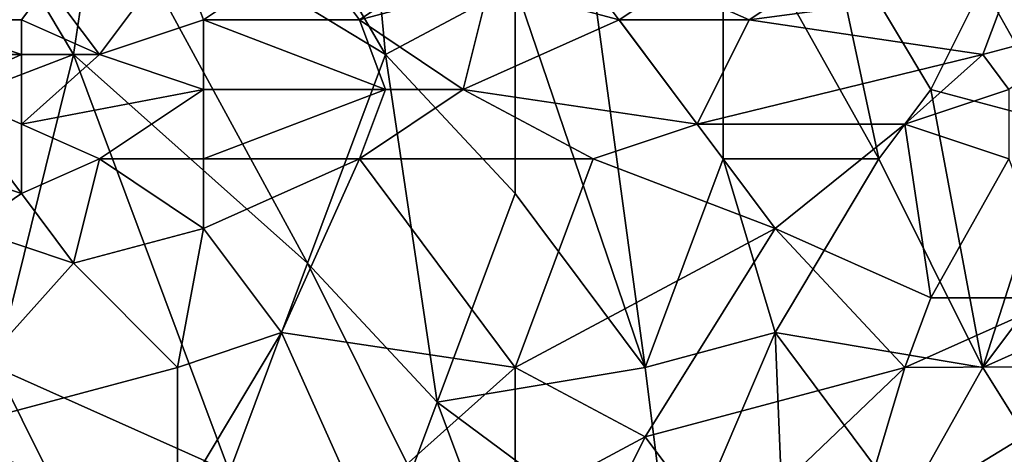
# Model space of a CAD drawing. Extents: x -0.3 to 0.3, y -0.266 to 0.266.
# Tile 181 of 256: x -0.111 to -0.061, y 0.128 to 0.15. Entities that reach past the tile are written whole.
import ezdxf

# ---------------------------------------------------------------- set-up
doc = ezdxf.new("R2010")
doc.units = 0

msp = doc.modelspace()

# ---------------------------------------------------------------- linework, layer by layer
for points in [[(-0.185174, 0.170429, 0.584312), (-0.148952, 0.135016, 0.684081), (-0.071389, 0.057435, 0.659767)], [(-0.185174, 0.170429, 0.584312), (-0.071389, 0.057435, 0.659767), (-0.083124, 0.068952, 0.639939)], [(-0.185174, 0.170429, 0.584312), (-0.083124, 0.068952, 0.639939), (-0.085112, 0.070919, 0.637953)], [(-0.185174, 0.170429, 0.584312), (-0.085112, 0.070919, 0.637953), (-0.087059, 0.072845, 0.635977)], [(-0.185174, 0.170429, 0.584312), (-0.087059, 0.072845, 0.635977), (-0.088964, 0.07473, 0.634012)], [(-0.185174, 0.170429, 0.584312), (-0.088964, 0.07473, 0.634012), (-0.090829, 0.076574, 0.63206)], [(-0.185174, 0.170429, 0.584312), (-0.090829, 0.076574, 0.63206), (-0.092655, 0.078379, 0.630117)], [(-0.185174, 0.170429, 0.584312), (-0.092655, 0.078379, 0.630117), (-0.094442, 0.080147, 0.628184)], [(-0.185174, 0.170429, 0.584312), (-0.094442, 0.080147, 0.628184), (-0.096295, 0.081978, 0.626145)], [(-0.185174, 0.170429, 0.584312), (-0.096295, 0.081978, 0.626145), (-0.105174, 0.09075, 0.615906)], [(-0.185174, 0.170429, 0.584312), (-0.105174, 0.09075, 0.615906), (-0.111024, 0.096522, 0.608537)], [(-0.185174, 0.170429, 0.584312), (-0.111024, 0.096522, 0.608537), (-0.116305, 0.101728, 0.601386)], [(-0.108311, 0.148046, 0.766607), (-0.10699, 0.156891, 0.76643), (-0.118882, 0.165736, 0.767699)], [(-0.117561, 0.144508, 0.767672), (-0.108311, 0.148046, 0.766607), (-0.118882, 0.165736, 0.767699)], [(-0.092454, 0.148046, 0.764719), (-0.101704, 0.163967, 0.765752), (-0.10699, 0.156891, 0.76643)], [(-0.092454, 0.148046, 0.764719), (-0.093776, 0.162198, 0.764771), (-0.101704, 0.163967, 0.765752)], [(-0.092454, 0.148046, 0.764719), (-0.085847, 0.151584, 0.763808), (-0.093776, 0.162198, 0.764771)], [(-0.108311, 0.148046, 0.766607), (-0.096419, 0.137432, 0.765251), (-0.10699, 0.156891, 0.76643)], [(-0.096419, 0.137432, 0.765251), (-0.092454, 0.148046, 0.764719), (-0.10699, 0.156891, 0.76643)], [(-0.075276, 0.142739, 0.762396), (-0.075276, 0.156891, 0.762133), (-0.081883, 0.151584, 0.763237)], [(-0.075276, 0.156891, 0.762133), (-0.067348, 0.142739, 0.761262), (-0.06999, 0.155122, 0.761334)], [(-0.075276, 0.142739, 0.762396), (-0.067348, 0.142739, 0.761262), (-0.075276, 0.156891, 0.762133)], [(-0.093776, 0.149815, 0.712527), (-0.096419, 0.153353, 0.712289), (-0.085847, 0.155122, 0.711963)], [(-0.093776, 0.149815, 0.712527), (-0.085847, 0.155122, 0.711963), (-0.087169, 0.151584, 0.712321)], [(-0.064705, 0.146277, 0.760808), (-0.062062, 0.151584, 0.760233), (-0.06999, 0.155122, 0.761334)], [(-0.064705, 0.146277, 0.760808), (-0.06999, 0.155122, 0.761334), (-0.067348, 0.142739, 0.761262)], [(-0.058098, 0.144508, 0.759952), (-0.058098, 0.155122, 0.759465), (-0.062062, 0.151584, 0.760233)], [(-0.11624, 0.149815, 0.712061), (-0.113597, 0.153353, 0.71166), (-0.109633, 0.151584, 0.712284)], [(-0.10699, 0.148046, 0.712685), (-0.109633, 0.151584, 0.712284), (-0.103026, 0.153353, 0.712284)], [(-0.10699, 0.148046, 0.712685), (-0.103026, 0.153353, 0.712284), (-0.101704, 0.149815, 0.712635)], [(-0.101704, 0.149815, 0.712635), (-0.103026, 0.153353, 0.712284), (-0.096419, 0.153353, 0.712289)], [(-0.101704, 0.149815, 0.712635), (-0.096419, 0.153353, 0.712289), (-0.093776, 0.149815, 0.712527)], [(-0.109633, 0.151584, 0.712284), (-0.110954, 0.149815, 0.712439), (-0.11624, 0.149815, 0.712061)], [(-0.110954, 0.149815, 0.712439), (-0.109633, 0.151584, 0.712284), (-0.10699, 0.148046, 0.712685)], [(-0.093776, 0.149815, 0.712527), (-0.087169, 0.151584, 0.712321), (-0.08849, 0.146277, 0.71239)], [(-0.092454, 0.148046, 0.764719), (-0.085847, 0.14097, 0.763895), (-0.085847, 0.151584, 0.763808)], [(-0.08849, 0.146277, 0.71239), (-0.087169, 0.151584, 0.712321), (-0.080562, 0.149815, 0.712274)], [(-0.080562, 0.149815, 0.712274), (-0.087169, 0.151584, 0.712321), (-0.077919, 0.151584, 0.712178)], [(-0.07924, 0.132125, 0.763074), (-0.081883, 0.151584, 0.763237), (-0.085847, 0.151584, 0.763808)], [(-0.085847, 0.14097, 0.763895), (-0.07924, 0.132125, 0.763074), (-0.085847, 0.151584, 0.763808)], [(-0.07924, 0.132125, 0.763074), (-0.075276, 0.142739, 0.762396), (-0.081883, 0.151584, 0.763237)], [(-0.080562, 0.149815, 0.712274), (-0.077919, 0.151584, 0.712178), (-0.073955, 0.149815, 0.712142)], [(-0.073955, 0.149815, 0.712142), (-0.077919, 0.151584, 0.712178), (-0.071312, 0.151584, 0.71207)], [(-0.060741, 0.151584, 0.711885), (-0.073955, 0.149815, 0.712142), (-0.071312, 0.151584, 0.71207)], [(-0.073955, 0.149815, 0.712142), (-0.060741, 0.151584, 0.711885), (-0.062062, 0.148046, 0.711846)], [(-0.064705, 0.146277, 0.760808), (-0.058098, 0.144508, 0.759952), (-0.062062, 0.151584, 0.760233)], [(-0.062062, 0.148046, 0.711846), (-0.060741, 0.151584, 0.711885), (-0.055455, 0.149815, 0.711787)], [(-0.11624, 0.148046, 0.712285), (-0.11624, 0.149815, 0.712061), (-0.110954, 0.148046, 0.712593)], [(-0.110954, 0.148046, 0.712593), (-0.11624, 0.149815, 0.712061), (-0.110954, 0.149815, 0.712439)], [(-0.110954, 0.148046, 0.712593), (-0.110954, 0.149815, 0.712439), (-0.10699, 0.148046, 0.712685)], [(-0.101704, 0.146277, 0.712701), (-0.10699, 0.148046, 0.712685), (-0.101704, 0.149815, 0.712635)], [(-0.092454, 0.146277, 0.712498), (-0.101704, 0.149815, 0.712635), (-0.093776, 0.149815, 0.712527)], [(-0.101704, 0.146277, 0.712701), (-0.101704, 0.149815, 0.712635), (-0.092454, 0.146277, 0.712498)], [(-0.092454, 0.146277, 0.712498), (-0.093776, 0.149815, 0.712527), (-0.08849, 0.146277, 0.71239)], [(-0.076598, 0.144508, 0.712022), (-0.08849, 0.146277, 0.71239), (-0.080562, 0.149815, 0.712274)], [(-0.076598, 0.144508, 0.712022), (-0.080562, 0.149815, 0.712274), (-0.073955, 0.149815, 0.712142)], [(-0.076598, 0.144508, 0.712022), (-0.073955, 0.149815, 0.712142), (-0.062062, 0.148046, 0.711846)], [(-0.062062, 0.148046, 0.711846), (-0.055455, 0.149815, 0.711787), (-0.060741, 0.146277, 0.71173)], [(-0.112275, 0.132125, 0.767087), (-0.108311, 0.148046, 0.766607), (-0.117561, 0.144508, 0.767672)], [(-0.114918, 0.146277, 0.712534), (-0.11624, 0.148046, 0.712285), (-0.110954, 0.148046, 0.712593)], [(-0.110954, 0.144508, 0.71271), (-0.114918, 0.146277, 0.712534), (-0.110954, 0.148046, 0.712593)], [(-0.112275, 0.132125, 0.767087), (-0.100383, 0.126818, 0.765731), (-0.108311, 0.148046, 0.766607)], [(-0.110954, 0.144508, 0.71271), (-0.10699, 0.148046, 0.712685), (-0.101704, 0.146277, 0.712701)], [(-0.110954, 0.144508, 0.71271), (-0.110954, 0.148046, 0.712593), (-0.10699, 0.148046, 0.712685)], [(-0.100383, 0.126818, 0.765731), (-0.096419, 0.137432, 0.765251), (-0.108311, 0.148046, 0.766607)], [(-0.096419, 0.137432, 0.765251), (-0.089812, 0.130356, 0.76446), (-0.092454, 0.148046, 0.764719)], [(-0.089812, 0.130356, 0.76446), (-0.085847, 0.14097, 0.763895), (-0.092454, 0.148046, 0.764719)], [(-0.076598, 0.144508, 0.712022), (-0.062062, 0.148046, 0.711846), (-0.066026, 0.144508, 0.711759)], [(-0.066026, 0.144508, 0.711759), (-0.062062, 0.148046, 0.711846), (-0.060741, 0.146277, 0.71173)], [(-0.11624, 0.142739, 0.712576), (-0.114918, 0.146277, 0.712534), (-0.110954, 0.14097, 0.712609)], [(-0.110954, 0.14097, 0.712609), (-0.114918, 0.146277, 0.712534), (-0.110954, 0.144508, 0.71271)], [(-0.10699, 0.142739, 0.712666), (-0.110954, 0.144508, 0.71271), (-0.101704, 0.146277, 0.712701)], [(-0.10699, 0.142739, 0.712666), (-0.101704, 0.146277, 0.712701), (-0.101704, 0.142739, 0.712581)], [(-0.101704, 0.142739, 0.712581), (-0.101704, 0.146277, 0.712701), (-0.092454, 0.146277, 0.712498)], [(-0.093776, 0.142739, 0.71237), (-0.101704, 0.142739, 0.712581), (-0.092454, 0.146277, 0.712498)], [(-0.093776, 0.142739, 0.71237), (-0.092454, 0.146277, 0.712498), (-0.08849, 0.146277, 0.71239)], [(-0.093776, 0.142739, 0.71237), (-0.08849, 0.146277, 0.71239), (-0.081883, 0.142739, 0.712036)], [(-0.081883, 0.142739, 0.712036), (-0.08849, 0.146277, 0.71239), (-0.076598, 0.144508, 0.712022)], [(-0.067348, 0.142739, 0.761262), (-0.062062, 0.132125, 0.760818), (-0.064705, 0.146277, 0.760808)], [(-0.066026, 0.144508, 0.711759), (-0.060741, 0.146277, 0.71173), (-0.060741, 0.142739, 0.711498)], [(-0.062062, 0.132125, 0.760818), (-0.058098, 0.144508, 0.759952), (-0.064705, 0.146277, 0.760808)], [(-0.110954, 0.14097, 0.712609), (-0.110954, 0.144508, 0.71271), (-0.10699, 0.142739, 0.712666)], [(-0.072633, 0.139201, 0.711533), (-0.081883, 0.142739, 0.712036), (-0.076598, 0.144508, 0.712022)], [(-0.072633, 0.139201, 0.711533), (-0.076598, 0.144508, 0.712022), (-0.066026, 0.144508, 0.711759)], [(-0.072633, 0.139201, 0.711533), (-0.066026, 0.144508, 0.711759), (-0.064705, 0.135663, 0.711018)], [(-0.064705, 0.135663, 0.711018), (-0.066026, 0.144508, 0.711759), (-0.060741, 0.142739, 0.711498)], [(-0.058098, 0.144508, 0.759952), (-0.062062, 0.132125, 0.760818), (-0.052812, 0.144508, 0.759309)], [(-0.054134, 0.135663, 0.759776), (-0.052812, 0.144508, 0.759309), (-0.062062, 0.132125, 0.760818)], [(-0.113597, 0.139201, 0.712518), (-0.11624, 0.142739, 0.712576), (-0.110954, 0.14097, 0.712609)], [(-0.108311, 0.137432, 0.712334), (-0.110954, 0.14097, 0.712609), (-0.10699, 0.142739, 0.712666)], [(-0.108311, 0.137432, 0.712334), (-0.10699, 0.142739, 0.712666), (-0.101704, 0.139201, 0.712343)], [(-0.101704, 0.139201, 0.712343), (-0.10699, 0.142739, 0.712666), (-0.101704, 0.142739, 0.712581)], [(-0.101704, 0.139201, 0.712343), (-0.101704, 0.142739, 0.712581), (-0.093776, 0.142739, 0.71237)], [(-0.09774, 0.133894, 0.711794), (-0.101704, 0.139201, 0.712343), (-0.093776, 0.142739, 0.71237)], [(-0.093776, 0.142739, 0.71237), (-0.085847, 0.132125, 0.711253), (-0.09774, 0.133894, 0.711794)], [(-0.085847, 0.132125, 0.711253), (-0.093776, 0.142739, 0.71237), (-0.081883, 0.142739, 0.712036)], [(-0.085847, 0.132125, 0.711253), (-0.081883, 0.142739, 0.712036), (-0.072633, 0.139201, 0.711533)], [(-0.075276, 0.142739, 0.762396), (-0.07924, 0.132125, 0.763074), (-0.072633, 0.133894, 0.762156)], [(-0.072633, 0.133894, 0.762156), (-0.067348, 0.142739, 0.761262), (-0.075276, 0.142739, 0.762396)], [(-0.062062, 0.132125, 0.760818), (-0.067348, 0.142739, 0.761262), (-0.072633, 0.133894, 0.762156)], [(-0.064705, 0.135663, 0.711018), (-0.060741, 0.142739, 0.711498), (-0.058098, 0.135663, 0.710865)], [(-0.113597, 0.139201, 0.712518), (-0.110954, 0.14097, 0.712609), (-0.108311, 0.137432, 0.712334)], [(-0.089812, 0.130356, 0.76446), (-0.07924, 0.132125, 0.763074), (-0.085847, 0.14097, 0.763895)], [(-0.11624, 0.128587, 0.711672), (-0.113597, 0.139201, 0.712518), (-0.108311, 0.137432, 0.712334)], [(-0.108311, 0.137432, 0.712334), (-0.101704, 0.139201, 0.712343), (-0.103026, 0.132125, 0.71176)], [(-0.09774, 0.133894, 0.711794), (-0.103026, 0.132125, 0.71176), (-0.101704, 0.139201, 0.712343)], [(-0.07924, 0.128587, 0.710783), (-0.085847, 0.132125, 0.711253), (-0.072633, 0.139201, 0.711533)], [(-0.066026, 0.132125, 0.71077), (-0.07924, 0.128587, 0.710783), (-0.072633, 0.139201, 0.711533)], [(-0.066026, 0.132125, 0.71077), (-0.072633, 0.139201, 0.711533), (-0.064705, 0.135663, 0.711018)], [(-0.103026, 0.132125, 0.71176), (-0.11624, 0.128587, 0.711672), (-0.108311, 0.137432, 0.712334)], [(-0.100383, 0.126818, 0.765731), (-0.091133, 0.126818, 0.764641), (-0.096419, 0.137432, 0.765251)], [(-0.091133, 0.126818, 0.764641), (-0.089812, 0.130356, 0.76446), (-0.096419, 0.137432, 0.765251)], [(-0.066026, 0.132125, 0.71077), (-0.064705, 0.135663, 0.711018), (-0.058098, 0.135663, 0.710865)], [(-0.054134, 0.132182, 0.710536), (-0.066026, 0.132125, 0.71077), (-0.058098, 0.135663, 0.710865)], [(-0.055455, 0.121511, 0.76029), (-0.054134, 0.135663, 0.759776), (-0.062062, 0.132125, 0.760818)], [(-0.148952, 0.135016, 0.684081), (-0.120864, 0.106907, 0.7044), (-0.071389, 0.057435, 0.659767)], [(-0.103026, 0.125049, 0.711022), (-0.103026, 0.132125, 0.71176), (-0.09774, 0.133894, 0.711794)], [(-0.103026, 0.125049, 0.711022), (-0.09774, 0.133894, 0.711794), (-0.093776, 0.125049, 0.710805)], [(-0.093776, 0.125049, 0.710805), (-0.09774, 0.133894, 0.711794), (-0.085847, 0.132125, 0.711253)], [(-0.077919, 0.121511, 0.763017), (-0.072633, 0.133894, 0.762156), (-0.07924, 0.132125, 0.763074)], [(-0.077919, 0.121511, 0.763017), (-0.071312, 0.102052, 0.762457), (-0.072633, 0.133894, 0.762156)], [(-0.066026, 0.125049, 0.761434), (-0.062062, 0.132125, 0.760818), (-0.072633, 0.133894, 0.762156)], [(-0.071312, 0.102052, 0.762457), (-0.066026, 0.125049, 0.761434), (-0.072633, 0.133894, 0.762156)], [(-0.103026, 0.125049, 0.711022), (-0.11624, 0.128587, 0.711672), (-0.103026, 0.132125, 0.71176)], [(-0.104347, 0.116204, 0.766173), (-0.100383, 0.126818, 0.765731), (-0.112275, 0.132125, 0.767087)], [(-0.112275, 0.112666, 0.767033), (-0.104347, 0.116204, 0.766173), (-0.112275, 0.132125, 0.767087)], [(-0.093776, 0.125049, 0.710805), (-0.085847, 0.132125, 0.711253), (-0.085847, 0.125049, 0.710616)], [(-0.077919, 0.121511, 0.763017), (-0.07924, 0.132125, 0.763074), (-0.089812, 0.130356, 0.76446)], [(-0.085847, 0.125049, 0.710616), (-0.085847, 0.132125, 0.711253), (-0.07924, 0.128587, 0.710783)], [(-0.075276, 0.12328, 0.710316), (-0.07924, 0.128587, 0.710783), (-0.066026, 0.132125, 0.71077)], [(-0.066026, 0.132125, 0.71077), (-0.068669, 0.12328, 0.71021), (-0.075276, 0.12328, 0.710316)], [(-0.068669, 0.12328, 0.71021), (-0.054134, 0.132182, 0.710536), (-0.055455, 0.126818, 0.710224)], [(-0.068669, 0.12328, 0.71021), (-0.066026, 0.132125, 0.71077), (-0.054134, 0.132182, 0.710536)], [(-0.062062, 0.132125, 0.760818), (-0.066026, 0.125049, 0.761434), (-0.055455, 0.121511, 0.76029)], [(-0.085847, 0.119742, 0.76402), (-0.089812, 0.130356, 0.76446), (-0.091133, 0.126818, 0.764641)], [(-0.085847, 0.119742, 0.76402), (-0.077919, 0.121511, 0.763017), (-0.089812, 0.130356, 0.76446)], [(-0.113597, 0.116204, 0.710374), (-0.11624, 0.128587, 0.711672), (-0.103026, 0.125049, 0.711022)], [(-0.085847, 0.125049, 0.710616), (-0.07924, 0.128587, 0.710783), (-0.081883, 0.12328, 0.710413)], [(-0.081883, 0.12328, 0.710413), (-0.07924, 0.128587, 0.710783), (-0.075276, 0.12328, 0.710316)]]:
    msp.add_3dface(points)

doc.saveas('drawing.dxf')
